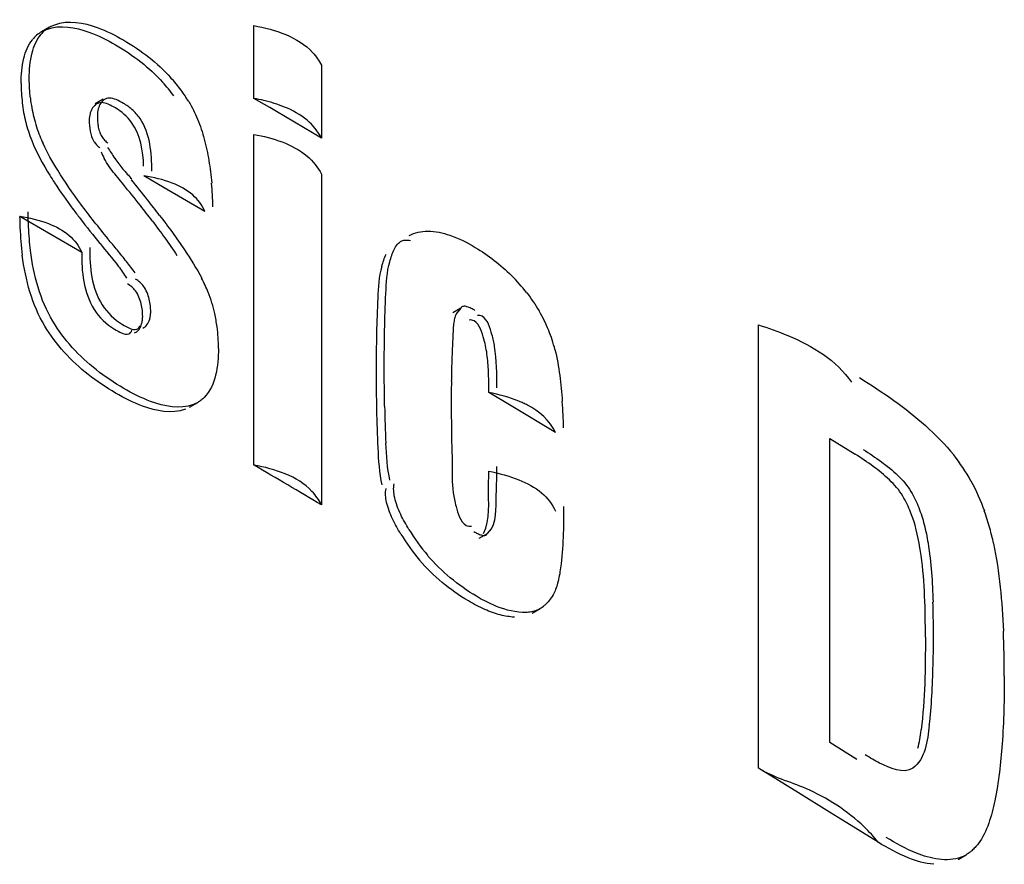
# Model space of a CAD drawing. Header units: millimetres. Extents: x 0 to 594, y 0 to 420.
# Tile 54 of 61: x 552.54 to 554.27, y 159.72 to 161.19. Entities that reach past the tile are written whole.
import ezdxf

# ---------------------------------------------------------------- set-up
doc = ezdxf.new("R2010")
doc.units = ezdxf.units.MM
doc.header["$LTSCALE"] = 32.67
doc.layers.get('0').update_dxf_attribs({"linetype": 'CONTINUOUS'})

msp = doc.modelspace()

# ---------------------------------------------------------------- linework, layer by layer
at = {"color": 6, "linetype": 'CONTINUOUS'}
for p, q in [((552.5971, 161.1817), (552.583, 161.1735)), ((552.583, 161.1736), (552.5918, 161.1777)), ((552.5971, 161.1819), (552.606, 161.1858)), ((552.9549, 161.0568), (552.9549, 161.1843)), ((553.0729, 161.1148), (553.0729, 160.9874)), ((552.691, 161.0555), (552.6768, 161.0474)), ((552.9824, 161.0407), (552.9549, 161.0568)), ((552.9943, 161.0337), (552.9824, 161.0407)), ((553.0729, 160.9874), (552.9943, 161.0337)), ((552.9549, 160.4152), (552.9549, 160.9939)), ((552.7262, 160.9064), (552.7111, 160.9248)), ((552.7977, 160.9005), (552.7621, 160.9212)), ((553.0729, 160.9244), (553.0729, 160.3457)), ((552.8689, 160.859), (552.7977, 160.9005)), ((552.5447, 160.8505), (552.5809, 160.8296)), ((552.5809, 160.8296), (552.6171, 160.8088)), ((552.6171, 160.8088), (552.6532, 160.7879)), ((553.317, 160.6897), (553.3028, 160.6815)), ((553.317, 160.6897), (553.3089, 160.68)), ((553.838, 159.8849), (553.838, 160.6606)), ((553.303, 160.6399), (553.3019, 160.6154)), ((553.405, 160.519), (553.366, 160.5424)), ((552.8422, 160.5167), (552.8564, 160.5249)), ((552.8564, 160.5248), (552.8489, 160.5213)), ((553.4827, 160.4722), (553.405, 160.519)), ((553.963, 159.9296), (553.963, 160.4617)), ((553.963, 160.4617), (554.0071, 160.4343)), ((553.3011, 160.4475), (553.3016, 160.4201)), ((553.3635, 160.2954), (553.3707, 160.3034)), ((553.3494, 160.2872), (553.3635, 160.2954)), ((553.4419, 160.1563), (553.456, 160.1644)), ((554.0105, 159.9002), (553.963, 159.9296)), ((553.9079, 159.8418), (553.838, 159.8849)), ((553.9627, 159.808), (553.9079, 159.8418)), ((553.9777, 159.7987), (553.9627, 159.808)), ((554.0474, 159.7555), (553.9777, 159.7987)), ((554.1875, 159.7253), (554.2017, 159.7334))]:
    msp.add_line(p, q, dxfattribs=at)
for centre, radius, start, end in [((552.6254, 161.1329), 0.0564, 120.0549, 140.522), ((552.6114, 161.1246), 0.0566, 120.1076, 141.545), ((552.5939, 160.8983), 0.2904, 36.5007, 42.234), ((552.5787, 160.8893), 0.2917, 36.1018, 42.1851), ((552.8238, 161.0867), 0.2621, 186.4596, 193.839), ((552.6043, 160.9059), 0.2775, 31.6005, 36.5247), ((552.8946, 160.7307), 0.3317, 76.4819, 79.522), ((552.8097, 161.0785), 0.2622, 186.4528, 193.8246), ((552.8093, 161.0832), 0.2472, 193.874, 201.8747), ((552.7952, 161.0751), 0.2472, 193.8593, 201.8744), ((552.8507, 161.1003), 0.292, 201.9537, 204.8211), ((553.0681, 161.202), 0.4357, 211.9887, 215.0256), ((552.7945, 161.0065), 0.1156, 201.9082, 208.3093), ((553.1795, 161.2833), 0.6849, 211.7905, 213.0826), ((550.7429, 159.2842), 2.5622, 38.2146, 39.2813), ((550.7298, 159.2704), 2.5972, 38.2779, 39.2767), ((552.1923, 160.8493), 0.691, 1.4807, 4.9251), ((551.2197, 159.6604), 1.9549, 37.2134, 38.1979), ((551.1935, 159.6368), 2.0062, 37.2842, 38.2659), ((553.2031, 160.8574), 0.6585, 180.603, 182.3146), ((553.2028, 160.8652), 0.644, 180.5881, 182.9742), ((553.6925, 161.6473), 1.3141, 216.6256, 217.5295), ((553.1013, 160.8527), 0.5565, 182.2545, 187.2692), ((553.1072, 160.8601), 0.5483, 182.952, 187.2799), ((553.9449, 161.843), 1.6335, 217.5805, 219.5425), ((552.0768, 160.2652), 0.8276, 39.4681, 41.2372), ((552.005, 160.2061), 0.9206, 37.8894, 39.47), ((551.9276, 160.1458), 1.0188, 36.4711, 37.8909), ((553.1773, 160.518), 0.3233, 37.9283, 45.0822), ((552.5963, 160.6033), 0.301, 24.8567, 27.507), ((552.6526, 160.6296), 0.2389, 21.5812, 24.8065), ((552.6449, 160.6266), 0.2472, 12.6061, 21.5815), ((555.3835, 160.5989), 2.2146, 177.1996, 178.7784), ((552.6284, 160.6228), 0.2641, 7.5212, 12.5903), ((553.2271, 160.5511), 0.2634, 22.2667, 30.5221), ((552.6037, 160.6197), 0.289, 359.9312, 7.4768), ((553.243, 160.5579), 0.2461, 13.9759, 22.1985), ((555.1871, 160.5332), 1.887, 177.5019, 178.3081), ((554.8259, 160.547), 1.5256, 178.4276, 179.4235), ((556.1224, 160.5335), 2.8221, 179.4137, 179.9051), ((562.8493, 160.5209), 9.549, 179.89673, 180.02294), ((552.3208, 160.4463), 1.1766, 1.6569, 3.9131), ((555.6152, 160.5688), 2.4322, 181.191, 182.7109), ((556.1072, 160.5139), 2.8069, 179.9348, 181.3556), ((553.9203, 160.228), 0.3307, 28.8046, 38.2918), ((526.6191, 115.5512), 52.0226, 59.43563, 59.58641), ((552.1004, 160.4137), 1.2656, 358.392, 359.5992), ((551.334, 160.4264), 2.0462, 359.1604, 359.6238), ((552.3453, 160.4108), 1.0348, 357.7806, 359.2072), ((553.8506, 160.1975), 0.4069, 15.2682, 19.7692), ((553.5147, 160.4758), 0.3365, 211.0009, 220.4811), ((553.8096, 160.1862), 0.4495, 11.8291, 15.279), ((553.5004, 160.4675), 0.3363, 211.0017, 220.501), ((553.6384, 160.1916), 0.4888, 7.6818, 9.3095), ((552.464, 160.1238), 1.6804, 359.9465, 1.7621), ((553.4304, 160.2088), 0.0512, 287.3772, 310.6862), ((552.4636, 160.0482), 1.8049, 359.935, 2.4277), ((551.8191, 160.1205), 2.3254, 358.6424, 0.0415), ((552.6201, 160.1006), 1.5241, 356.6378, 358.6799), ((554.1708, 159.7867), 0.0615, 290.9763, 300.1377)]:
    msp.add_arc(centre, radius, start, end, dxfattribs=at)
for points in [[(552.606, 161.1858), (552.6292, 161.1946), (552.6571, 161.1895), (552.6804, 161.181)], [(552.5918, 161.1777), (552.615, 161.1864), (552.6428, 161.1814), (552.666, 161.1729)], [(552.6804, 161.181), (552.6965, 161.1751), (552.7119, 161.1672), (552.7268, 161.1586)], [(552.9549, 161.1843), (552.9919, 161.1774), (553.0319, 161.1649), (553.0574, 161.1372)], [(552.552, 161.1272), (552.5549, 161.1387), (552.5595, 161.1503), (552.5669, 161.1596)], [(552.5665, 161.1366), (552.5695, 161.1481), (552.5743, 161.1595), (552.5818, 161.1687)], [(552.666, 161.1729), (552.6822, 161.167), (552.6977, 161.1591), (552.7126, 161.1505)], [(552.7268, 161.1586), (552.7421, 161.1497), (552.757, 161.1398), (552.7709, 161.1288)], [(552.7126, 161.1505), (552.728, 161.1416), (552.7428, 161.1316), (552.7567, 161.1206)], [(552.5473, 161.083), (552.5473, 161.0978), (552.5484, 161.1128), (552.552, 161.1272)], [(552.5615, 161.0911), (552.5615, 161.1064), (552.5626, 161.1219), (552.5665, 161.1366)], [(552.7709, 161.1288), (552.7844, 161.1181), (552.7972, 161.1064), (552.8088, 161.0936)], [(552.7567, 161.1206), (552.7704, 161.1099), (552.7832, 161.0981), (552.7949, 161.0852)], [(552.7403, 161.0149), (552.733, 161.0251), (552.7231, 161.0338), (552.7122, 161.0401)], [(553.0082, 161.0418), (552.9965, 161.0465), (552.9844, 161.0502), (552.9721, 161.0532)], [(553.0479, 161.0188), (553.0362, 161.0286), (553.0224, 161.036), (553.0082, 161.0418)], [(552.7763, 160.9294), (552.7755, 160.9609), (552.7735, 160.9957), (552.7555, 161.0216)], [(552.8562, 161.0206), (552.8608, 161.0092), (552.8647, 160.9975), (552.8678, 160.9856)], [(552.6665, 161.0188), (552.6665, 161.0061), (552.6678, 160.9924), (552.6745, 160.9817)], [(552.7617, 160.9382), (552.7611, 160.9647), (552.7558, 160.9934), (552.7403, 161.0149)], [(553.0729, 160.9874), (553.067, 160.9994), (553.0582, 161.0103), (553.0479, 161.0188)], [(552.8678, 160.9856), (552.8712, 160.9733), (552.8738, 160.9607), (552.8758, 160.9481)], [(552.9549, 160.9939), (552.9878, 160.9878), (553.0222, 160.9773), (553.0479, 160.9559)], [(552.5658, 160.983), (552.5743, 160.9619), (552.5853, 160.9418), (552.5973, 160.9225)], [(552.6112, 160.931), (552.6019, 160.9461), (552.5931, 160.9616), (552.5857, 160.9777)], [(553.0479, 160.9559), (553.0582, 160.9473), (553.067, 160.9364), (553.0729, 160.9244)], [(552.8758, 160.9481), (552.878, 160.935), (552.8796, 160.9218), (552.8808, 160.9086)], [(552.6519, 160.8717), (552.6376, 160.8909), (552.6238, 160.9106), (552.6112, 160.931)], [(552.8118, 160.9086), (552.7959, 160.9148), (552.779, 160.9187), (552.7621, 160.9212)], [(552.6056, 160.9094), (552.6159, 160.8937), (552.6267, 160.8784), (552.6379, 160.8633)], [(552.8476, 160.8879), (552.8372, 160.8969), (552.8247, 160.9036), (552.8118, 160.9086)], [(552.8689, 160.859), (552.8642, 160.87), (552.8567, 160.8801), (552.8476, 160.8879)], [(552.6994, 160.8112), (552.6831, 160.831), (552.6672, 160.8511), (552.6519, 160.8717)], [(552.5447, 160.8505), (552.5618, 160.8479), (552.5789, 160.8441), (552.5951, 160.8378)], [(552.7897, 160.8521), (552.8048, 160.8324), (552.8194, 160.8123), (552.8333, 160.7916)], [(552.5951, 160.8378), (552.6081, 160.8327), (552.6207, 160.826), (552.6313, 160.8169)], [(552.7766, 160.8427), (552.7916, 160.8228), (552.8062, 160.8027), (552.8201, 160.782)], [(552.6313, 160.8169), (552.6405, 160.809), (552.6483, 160.799), (552.6532, 160.7879)], [(553.2591, 160.8245), (553.2723, 160.8245), (553.2855, 160.8216), (553.2979, 160.8174)], [(553.2979, 160.8174), (553.3134, 160.8121), (553.3281, 160.8046), (553.3422, 160.7962)], [(552.6674, 160.796), (552.6666, 160.7618), (552.6708, 160.7245), (552.6892, 160.6956)], [(552.6853, 160.803), (552.6961, 160.7899), (552.7072, 160.777), (552.7173, 160.7633)], [(553.3422, 160.7962), (553.3651, 160.7824), (553.3866, 160.7658), (553.4056, 160.7469)], [(552.5887, 160.6586), (552.5664, 160.6957), (552.5548, 160.7394), (552.5492, 160.7823)], [(552.6029, 160.6668), (552.5805, 160.7039), (552.5689, 160.7476), (552.5634, 160.7906)], [(552.6533, 160.7878), (552.6529, 160.7707), (552.6538, 160.7533), (552.657, 160.7365)], [(552.8333, 160.7916), (552.8441, 160.7757), (552.8544, 160.7594), (552.8633, 160.7423)], [(553.1786, 160.7629), (553.1732, 160.7449), (553.1724, 160.7258), (553.1715, 160.7071)], [(553.1857, 160.7152), (553.1866, 160.7339), (553.1873, 160.7531), (553.1927, 160.7711)], [(552.657, 160.7365), (552.6602, 160.7193), (552.6657, 160.7021), (552.6751, 160.6874)], [(553.183, 160.587), (553.183, 160.6297), (553.1836, 160.6725), (553.1857, 160.7152)], [(553.4323, 160.7167), (553.4402, 160.7066), (553.4475, 160.696), (553.454, 160.6849)], [(552.6892, 160.6956), (552.698, 160.6818), (552.7104, 160.6696), (552.7246, 160.6614)], [(552.6751, 160.6874), (552.6839, 160.6736), (552.6963, 160.6615), (552.7104, 160.6532)], [(553.3715, 160.6435), (553.3682, 160.6552), (553.3648, 160.6693), (553.3544, 160.6756)], [(552.6228, 160.6128), (552.61, 160.627), (552.5986, 160.6423), (552.5887, 160.6586)], [(552.6367, 160.6212), (552.6241, 160.6353), (552.6127, 160.6506), (552.6029, 160.6668)], [(553.3574, 160.6354), (553.354, 160.6471), (553.3505, 160.6613), (553.3401, 160.6676)], [(553.1694, 160.6461), (553.1689, 160.6237), (553.1688, 160.6012), (553.1688, 160.5788)], [(552.7126, 160.5413), (552.6795, 160.5605), (552.6483, 160.5843), (552.6228, 160.6128)], [(552.7268, 160.5495), (552.6936, 160.5687), (552.6624, 160.5926), (552.6367, 160.6212)], [(552.8927, 160.6194), (552.8927, 160.6036), (552.8915, 160.5877), (552.8877, 160.5724)], [(553.3802, 160.5506), (553.3802, 160.5746), (553.3799, 160.5989), (553.3761, 160.6227)], [(553.4818, 160.6174), (553.4855, 160.6025), (553.4881, 160.5873), (553.4902, 160.5722)], [(552.8877, 160.5724), (552.8842, 160.5583), (552.878, 160.5439), (552.8677, 160.5336)], [(553.1688, 160.5788), (553.1688, 160.5344), (553.1695, 160.49), (553.1716, 160.4456)], [(553.1835, 160.5182), (553.1831, 160.5411), (553.183, 160.564), (553.183, 160.587)], [(553.4902, 160.5722), (553.4922, 160.557), (553.4936, 160.5419), (553.4946, 160.5266)], [(554.0149, 160.5683), (554.0355, 160.5555), (554.0557, 160.5422), (554.0753, 160.5281)], [(552.7598, 160.5185), (552.7435, 160.5246), (552.7278, 160.5325), (552.7126, 160.5413)], [(552.7739, 160.5267), (552.7575, 160.5328), (552.7419, 160.5407), (552.7268, 160.5495)], [(553.4187, 160.5269), (553.4018, 160.5339), (553.384, 160.5388), (553.366, 160.5424)], [(552.8489, 160.5213), (552.8255, 160.5121), (552.7973, 160.5179), (552.7739, 160.5267)], [(553.4827, 160.4722), (553.4732, 160.493), (553.4539, 160.5097), (553.4335, 160.5202)], [(554.0753, 160.5281), (554.0943, 160.5144), (554.1129, 160.4999), (554.1304, 160.4843)], [(552.8347, 160.5131), (552.8114, 160.5039), (552.7833, 160.5097), (552.7598, 160.5185)], [(554.1304, 160.4843), (554.1482, 160.4685), (554.1651, 160.4516), (554.1799, 160.4329)], [(553.1929, 160.3886), (553.1882, 160.41), (553.1868, 160.4319), (553.1857, 160.4537)], [(553.1716, 160.4456), (553.1726, 160.4238), (553.1741, 160.4018), (553.1788, 160.3805)], [(554.0391, 160.4128), (554.0288, 160.4204), (554.0181, 160.4276), (554.0071, 160.4343)], [(554.0213, 160.4425), (554.0322, 160.4357), (554.0429, 160.4286), (554.0532, 160.421)], [(553.3016, 160.4201), (553.3017, 160.4023), (553.3014, 160.3844), (553.3038, 160.3668)], [(554.0532, 160.421), (554.0729, 160.4065), (554.0924, 160.39), (554.105, 160.369)], [(553.366, 160.4048), (553.384, 160.4013), (553.4018, 160.3963), (553.4187, 160.3894)], [(554.0673, 160.3893), (554.0585, 160.3978), (554.049, 160.4056), (554.0391, 160.4128)], [(553.4187, 160.3894), (553.4328, 160.3836), (553.4467, 160.3763), (553.4584, 160.3665)], [(554.0909, 160.3609), (554.0845, 160.3714), (554.0762, 160.3808), (554.0673, 160.3893)], [(554.2101, 160.3874), (554.2193, 160.3706), (554.2271, 160.3531), (554.2336, 160.3351)], [(553.3565, 160.2953), (553.3694, 160.3199), (553.3648, 160.3504), (553.3656, 160.3782)], [(553.3707, 160.3034), (553.3811, 160.3235), (553.3784, 160.3481), (553.3793, 160.3707)], [(553.4584, 160.3665), (553.4686, 160.3579), (553.4772, 160.3468), (553.4827, 160.3346)], [(553.3087, 160.3429), (553.3121, 160.3309), (553.3157, 160.3162), (553.3265, 160.3098)], [(553.4969, 160.3428), (553.4969, 160.307), (553.4966, 160.271), (553.4917, 160.2355)], [(554.1208, 160.2707), (554.1173, 160.2918), (554.1123, 160.3129), (554.1045, 160.3328)], [(554.135, 160.2789), (554.1406, 160.2447), (554.1426, 160.21), (554.1437, 160.1755)], [(554.2495, 160.2783), (554.2548, 160.2531), (554.2585, 160.2275), (554.2613, 160.2018)], [(553.3302, 160.1775), (553.2983, 160.1966), (553.2689, 160.2208), (553.2447, 160.249)], [(553.3443, 160.1857), (553.3124, 160.2048), (553.2829, 160.229), (553.2588, 160.2573)], [(554.1303, 160.1141), (554.1303, 160.1618), (554.1293, 160.2097), (554.1229, 160.257)], [(554.2613, 160.2018), (554.264, 160.1761), (554.2658, 160.1504), (554.2669, 160.1246)], [(553.4249, 160.1574), (553.4072, 160.1582), (553.3896, 160.1635), (553.3734, 160.1706)], [(554.1303, 160.1141), (554.1303, 160.0599), (554.1295, 160.0055), (554.123, 159.9517)], [(554.2685, 160.0461), (554.2685, 160.0065), (554.2675, 159.9668), (554.2647, 159.9272)], [(554.1371, 159.9598), (554.1392, 159.9769), (554.1406, 159.994), (554.1416, 160.0112)], [(554.1371, 159.9598), (554.1339, 159.9333), (554.1302, 159.9001), (554.1081, 159.885)], [(554.2647, 159.9272), (554.2623, 159.8939), (554.2587, 159.8606), (554.2518, 159.828)], [(553.9208, 159.8493), (553.8932, 159.8611), (553.8636, 159.8691), (553.838, 159.8849)], [(554.1081, 159.885), (554.092, 159.874), (554.0676, 159.8851), (554.0502, 159.8938)], [(554.2518, 159.828), (554.2462, 159.8016), (554.2388, 159.7741), (554.2226, 159.7525)], [(554.1146, 159.7361), (554.0961, 159.7435), (554.0784, 159.7532), (554.0615, 159.7637)], [(554.1004, 159.728), (554.0819, 159.7354), (554.0643, 159.745), (554.0474, 159.7555)], [(554.1449, 159.7167), (554.1296, 159.7178), (554.1146, 159.7223), (554.1004, 159.728)], [(554.1928, 159.7292), (554.1684, 159.7198), (554.1389, 159.7265), (554.1146, 159.7361)]]:
    msp.add_open_spline(points, degree=3, dxfattribs=at)
for points, knots in [([(553.0574, 161.1372), (553.0606, 161.1338), (553.0663, 161.1267), (553.0709, 161.1188), (553.0729, 161.1148)], [0, 0, 0, 0, 0.514774, 1, 1, 1, 1]), ([(552.5634, 161.0572), (552.5627, 161.0629), (552.5618, 161.0742), (552.5615, 161.0856), (552.5615, 161.0911)], [0, 0, 0, 0, 0.508209, 1, 1, 1, 1]), ([(552.5473, 161.083), (552.5473, 161.0774), (552.5476, 161.0661), (552.5486, 161.0548), (552.5492, 161.049)], [0, 0, 0, 0, 0.4918, 1, 1, 1, 1]), ([(552.6919, 161.0541), (552.6908, 161.0533), (552.6889, 161.0515), (552.6872, 161.0494), (552.6865, 161.0483)], [0, 0, 0, 0, 0.488769, 1, 1, 1, 1]), ([(552.702, 161.0575), (552.7002, 161.0575), (552.6965, 161.0569), (552.6933, 161.0551), (552.6919, 161.0541)], [0, 0, 0, 0, 0.503805, 1, 1, 1, 1]), ([(552.7263, 161.0482), (552.7223, 161.0506), (552.7147, 161.0548), (552.706, 161.0575), (552.702, 161.0575)], [0, 0, 0, 0, 0.535974, 1, 1, 1, 1]), ([(552.6723, 161.0401), (552.6713, 161.0386), (552.6696, 161.0353), (552.6684, 161.0318), (552.6679, 161.03)], [0, 0, 0, 0, 0.484891, 1, 1, 1, 1]), ([(552.6777, 161.0459), (552.6767, 161.0451), (552.6747, 161.0433), (552.6731, 161.0412), (552.6723, 161.0401)], [0, 0, 0, 0, 0.488658, 1, 1, 1, 1]), ([(552.6878, 161.0494), (552.686, 161.0494), (552.6824, 161.0488), (552.6792, 161.047), (552.6777, 161.0459)], [0, 0, 0, 0, 0.503798, 1, 1, 1, 1]), ([(552.6865, 161.0483), (552.6845, 161.0453), (552.6816, 161.0383), (552.6807, 161.0309), (552.6807, 161.027)], [0, 0, 0, 0, 0.473836, 1, 1, 1, 1]), ([(552.7122, 161.0401), (552.7081, 161.0424), (552.7005, 161.0467), (552.6919, 161.0494), (552.6878, 161.0494)], [0, 0, 0, 0, 0.535963, 1, 1, 1, 1]), ([(552.7413, 161.0374), (552.7389, 161.0395), (552.7341, 161.0434), (552.7289, 161.0467), (552.7263, 161.0482)], [0, 0, 0, 0, 0.516899, 1, 1, 1, 1]), ([(552.7555, 161.0216), (552.7535, 161.0245), (552.749, 161.0301), (552.7439, 161.0351), (552.7413, 161.0374)], [0, 0, 0, 0, 0.506637, 1, 1, 1, 1]), ([(552.8407, 161.0513), (552.8437, 161.0464), (552.8492, 161.0363), (552.854, 161.0259), (552.8562, 161.0206)], [0, 0, 0, 0, 0.501364, 1, 1, 1, 1]), ([(552.6679, 161.03), (552.6675, 161.0282), (552.6668, 161.0245), (552.6665, 161.0207), (552.6665, 161.0188)], [0, 0, 0, 0, 0.489375, 1, 1, 1, 1]), ([(552.6807, 161.027), (552.6807, 161.0241), (552.6808, 161.0181), (552.6814, 161.0122), (552.6818, 161.0092)], [0, 0, 0, 0, 0.482854, 1, 1, 1, 1]), ([(552.6818, 161.0092), (552.6824, 161.0059), (552.6839, 160.9992), (552.6868, 160.9929), (552.6886, 160.9899)], [0, 0, 0, 0, 0.493709, 1, 1, 1, 1]), ([(552.6886, 160.9899), (552.69, 160.9878), (552.6932, 160.9836), (552.6971, 160.9802), (552.6993, 160.9786)], [0, 0, 0, 0, 0.48311, 1, 1, 1, 1]), ([(552.6745, 160.9817), (552.6759, 160.9796), (552.6791, 160.9754), (552.683, 160.972), (552.6852, 160.9704)], [0, 0, 0, 0, 0.483269, 1, 1, 1, 1]), ([(552.7111, 160.9248), (552.7077, 160.929), (552.7011, 160.9377), (552.6953, 160.9469), (552.6927, 160.9517)], [0, 0, 0, 0, 0.496391, 1, 1, 1, 1]), ([(552.7113, 160.952), (552.7136, 160.9488), (552.7181, 160.9425), (552.723, 160.9363), (552.7254, 160.9333)], [0, 0, 0, 0, 0.502611, 1, 1, 1, 1]), ([(552.7254, 160.9333), (552.7279, 160.9303), (552.7329, 160.9244), (552.7382, 160.9188), (552.7409, 160.9161)], [0, 0, 0, 0, 0.50443, 1, 1, 1, 1]), ([(553.2268, 160.8171), (553.2317, 160.8195), (553.2423, 160.8233), (553.2534, 160.8244), (553.2591, 160.8245)], [0, 0, 0, 0, 0.488664, 1, 1, 1, 1]), ([(553.2003, 160.7926), (553.2019, 160.7958), (553.2053, 160.8017), (553.2107, 160.8062), (553.2137, 160.8075)], [0, 0, 0, 0, 0.523047, 1, 1, 1, 1]), ([(553.2137, 160.8075), (553.2158, 160.8084), (553.221, 160.8095), (553.2261, 160.8088), (553.2288, 160.8082)], [0, 0, 0, 0, 0.455947, 1, 1, 1, 1]), ([(553.1786, 160.7629), (553.1797, 160.7666), (553.1818, 160.7738), (553.1845, 160.781), (553.1861, 160.7843)], [0, 0, 0, 0, 0.506601, 1, 1, 1, 1]), ([(553.1927, 160.7711), (553.1938, 160.7748), (553.196, 160.7821), (553.1987, 160.7892), (553.2003, 160.7926)], [0, 0, 0, 0, 0.506727, 1, 1, 1, 1]), ([(552.7173, 160.7633), (552.7198, 160.7599), (552.7247, 160.7531), (552.7293, 160.746), (552.7315, 160.7424)], [0, 0, 0, 0, 0.496507, 1, 1, 1, 1]), ([(552.7474, 160.7201), (552.7455, 160.7226), (552.7414, 160.7272), (552.7361, 160.7307), (552.7333, 160.7321)], [0, 0, 0, 0, 0.49487, 1, 1, 1, 1]), ([(552.7615, 160.7284), (552.7596, 160.7308), (552.7555, 160.7355), (552.7503, 160.739), (552.7475, 160.7403)], [0, 0, 0, 0, 0.495147, 1, 1, 1, 1]), ([(552.7716, 160.7054), (552.7706, 160.7095), (552.768, 160.7176), (552.7639, 160.725), (552.7615, 160.7284)], [0, 0, 0, 0, 0.501302, 1, 1, 1, 1]), ([(552.7574, 160.6973), (552.7565, 160.7013), (552.7539, 160.7093), (552.7499, 160.7168), (552.7474, 160.7201)], [0, 0, 0, 0, 0.501282, 1, 1, 1, 1]), ([(552.76, 160.6753), (552.76, 160.6788), (552.7596, 160.6862), (552.7583, 160.6935), (552.7574, 160.6973)], [0, 0, 0, 0, 0.476872, 1, 1, 1, 1]), ([(552.7741, 160.6834), (552.7741, 160.6869), (552.7737, 160.6943), (552.7725, 160.7016), (552.7716, 160.7054)], [0, 0, 0, 0, 0.476841, 1, 1, 1, 1]), ([(553.3278, 160.6923), (553.3256, 160.6929), (553.3216, 160.6939), (553.3177, 160.6915), (553.3168, 160.6899)], [0, 0, 0, 0, 0.551426, 1, 1, 1, 1]), ([(553.3418, 160.6857), (553.3395, 160.6871), (553.335, 160.6896), (553.3302, 160.6916), (553.3278, 160.6923)], [0, 0, 0, 0, 0.506927, 1, 1, 1, 1]), ([(552.7582, 160.6624), (552.7588, 160.6644), (552.7597, 160.6687), (552.76, 160.673), (552.76, 160.6753)], [0, 0, 0, 0, 0.486072, 1, 1, 1, 1]), ([(552.7723, 160.6704), (552.7729, 160.6724), (552.7738, 160.6767), (552.7741, 160.6812), (552.7741, 160.6834)], [0, 0, 0, 0, 0.485807, 1, 1, 1, 1]), ([(553.3089, 160.68), (553.3077, 160.6773), (553.3058, 160.6714), (553.3048, 160.6654), (553.3044, 160.6622)], [0, 0, 0, 0, 0.478995, 1, 1, 1, 1]), ([(553.3544, 160.6756), (553.3532, 160.6763), (553.3504, 160.6774), (553.3474, 160.6771), (553.346, 160.6767)], [0, 0, 0, 0, 0.49157, 1, 1, 1, 1]), ([(552.7246, 160.6614), (552.729, 160.6589), (552.7364, 160.6543), (552.7462, 160.6515), (552.75, 160.653)], [0, 0, 0, 0, 0.558551, 1, 1, 1, 1]), ([(552.75, 160.653), (552.7511, 160.6534), (552.7535, 160.6552), (552.7549, 160.6578), (552.7554, 160.6592)], [0, 0, 0, 0, 0.448709, 1, 1, 1, 1]), ([(552.7544, 160.6539), (552.7553, 160.6551), (552.7567, 160.6579), (552.7578, 160.6608), (552.7582, 160.6624)], [0, 0, 0, 0, 0.484345, 1, 1, 1, 1]), ([(552.76, 160.6547), (552.763, 160.6558), (552.7685, 160.6605), (552.7713, 160.6669), (552.7723, 160.6704)], [0, 0, 0, 0, 0.465624, 1, 1, 1, 1]), ([(553.3044, 160.6622), (553.304, 160.6585), (553.3034, 160.6511), (553.3031, 160.6437), (553.303, 160.6399)], [0, 0, 0, 0, 0.492936, 1, 1, 1, 1]), ([(553.3401, 160.6676), (553.3388, 160.6683), (553.3361, 160.6694), (553.3331, 160.6692), (553.3317, 160.6688)], [0, 0, 0, 0, 0.492834, 1, 1, 1, 1]), ([(553.838, 160.6606), (553.8554, 160.6552), (553.9153, 160.6336), (553.9757, 160.5987), (554.0008, 160.5601)], [0, 0, 0, 0, 0.283981, 1, 1, 1, 1]), ([(552.7104, 160.6532), (552.7148, 160.6507), (552.7222, 160.6462), (552.732, 160.6434), (552.7357, 160.6448)], [0, 0, 0, 0, 0.558653, 1, 1, 1, 1]), ([(552.7357, 160.6448), (552.7369, 160.6453), (552.7393, 160.647), (552.7406, 160.6497), (552.7411, 160.6512)], [0, 0, 0, 0, 0.447126, 1, 1, 1, 1]), ([(552.7459, 160.6465), (552.7476, 160.6472), (552.7509, 160.6493), (552.7534, 160.6522), (552.7544, 160.6539)], [0, 0, 0, 0, 0.485015, 1, 1, 1, 1]), ([(553.3761, 160.6227), (553.3756, 160.6261), (553.3743, 160.6331), (553.3725, 160.6401), (553.3715, 160.6435)], [0, 0, 0, 0, 0.493184, 1, 1, 1, 1]), ([(553.3633, 160.6059), (553.3627, 160.6108), (553.3611, 160.6207), (553.3588, 160.6305), (553.3574, 160.6354)], [0, 0, 0, 0, 0.491152, 1, 1, 1, 1]), ([(553.3656, 160.5751), (553.3654, 160.5802), (553.3649, 160.5904), (553.364, 160.6007), (553.3633, 160.6059)], [0, 0, 0, 0, 0.493425, 1, 1, 1, 1]), ([(553.366, 160.5424), (553.366, 160.5478), (553.366, 160.5587), (553.3657, 160.5696), (553.3656, 160.5751)], [0, 0, 0, 0, 0.496705, 1, 1, 1, 1]), ([(552.8677, 160.5336), (552.866, 160.5319), (552.8624, 160.5287), (552.8584, 160.5261), (552.8563, 160.5249)], [0, 0, 0, 0, 0.503112, 1, 1, 1, 1]), ([(553.4335, 160.5202), (553.4311, 160.5214), (553.4262, 160.5237), (553.4213, 160.5259), (553.4187, 160.5269)], [0, 0, 0, 0, 0.494233, 1, 1, 1, 1]), ([(553.0729, 160.3457), (553.0687, 160.3543), (553.041, 160.3932), (552.9914, 160.4084), (552.9549, 160.4152)], [0, 0, 0, 0, 0.205028, 1, 1, 1, 1]), ([(553.2012, 160.3582), (553.2003, 160.3623), (553.199, 160.3704), (553.1995, 160.3787), (553.2002, 160.3826)], [0, 0, 0, 0, 0.514213, 1, 1, 1, 1]), ([(553.187, 160.35), (553.1861, 160.3541), (553.1849, 160.3622), (553.1854, 160.3705), (553.1861, 160.3744)], [0, 0, 0, 0, 0.514212, 1, 1, 1, 1]), ([(553.3038, 160.3668), (553.3043, 160.3629), (553.3056, 160.3548), (553.3075, 160.3469), (553.3087, 160.3429)], [0, 0, 0, 0, 0.49058, 1, 1, 1, 1]), ([(554.105, 160.369), (554.1077, 160.3645), (554.1127, 160.3553), (554.1168, 160.3457), (554.1187, 160.3409)], [0, 0, 0, 0, 0.499796, 1, 1, 1, 1]), ([(553.1976, 160.3209), (553.1953, 160.3256), (553.1912, 160.3351), (553.1881, 160.3451), (553.187, 160.35)], [0, 0, 0, 0, 0.51244, 1, 1, 1, 1]), ([(553.2118, 160.3289), (553.2095, 160.3337), (553.2053, 160.3432), (553.2023, 160.3532), (553.2012, 160.3582)], [0, 0, 0, 0, 0.512468, 1, 1, 1, 1]), ([(554.1045, 160.3328), (554.1026, 160.3376), (554.0985, 160.3472), (554.0936, 160.3564), (554.0909, 160.3609)], [0, 0, 0, 0, 0.500211, 1, 1, 1, 1]), ([(554.1187, 160.3409), (554.1206, 160.336), (554.124, 160.3262), (554.1269, 160.3163), (554.1282, 160.3113)], [0, 0, 0, 0, 0.505579, 1, 1, 1, 1]), ([(553.212, 160.2945), (553.2094, 160.2988), (553.2044, 160.3075), (553.1997, 160.3163), (553.1976, 160.3209)], [0, 0, 0, 0, 0.497979, 1, 1, 1, 1]), ([(553.2261, 160.3027), (553.2236, 160.307), (553.2186, 160.3156), (553.2139, 160.3244), (553.2118, 160.3289)], [0, 0, 0, 0, 0.497951, 1, 1, 1, 1]), ([(553.3265, 160.3098), (553.3278, 160.309), (553.3308, 160.3078), (553.334, 160.3082), (553.3354, 160.3086)], [0, 0, 0, 0, 0.491272, 1, 1, 1, 1]), ([(553.34, 160.2989), (553.3421, 160.2977), (553.3462, 160.2954), (553.3506, 160.2935), (553.3529, 160.2929)], [0, 0, 0, 0, 0.50731, 1, 1, 1, 1]), ([(553.3529, 160.2929), (553.3549, 160.2923), (553.3589, 160.2913), (553.3627, 160.2939), (553.3634, 160.2955)], [0, 0, 0, 0, 0.548015, 1, 1, 1, 1]), ([(554.1282, 160.3113), (554.1296, 160.3059), (554.1321, 160.2951), (554.1341, 160.2843), (554.135, 160.2789)], [0, 0, 0, 0, 0.507173, 1, 1, 1, 1]), ([(553.4917, 160.2355), (553.491, 160.2309), (553.4896, 160.2218), (553.4877, 160.2129), (553.4865, 160.2086)], [0, 0, 0, 0, 0.508917, 1, 1, 1, 1]), ([(553.4865, 160.2086), (553.4855, 160.2049), (553.4833, 160.1978), (553.4802, 160.1911), (553.4784, 160.188)], [0, 0, 0, 0, 0.515148, 1, 1, 1, 1]), ([(553.359, 160.1626), (553.3541, 160.1647), (553.3444, 160.1694), (553.3349, 160.1747), (553.3302, 160.1775)], [0, 0, 0, 0, 0.490696, 1, 1, 1, 1]), ([(553.3734, 160.1706), (553.3685, 160.1727), (553.3586, 160.1775), (553.3491, 160.1828), (553.3443, 160.1857)], [0, 0, 0, 0, 0.490591, 1, 1, 1, 1]), ([(553.4784, 160.188), (553.4765, 160.1845), (553.4722, 160.1781), (553.4669, 160.1725), (553.464, 160.1701)], [0, 0, 0, 0, 0.511035, 1, 1, 1, 1]), ([(553.386, 160.1531), (553.3815, 160.1542), (553.3723, 160.1571), (553.3634, 160.1606), (553.359, 160.1626)], [0, 0, 0, 0, 0.488947, 1, 1, 1, 1]), ([(553.4457, 160.1599), (553.4424, 160.1589), (553.4355, 160.1574), (553.4285, 160.1572), (553.4249, 160.1574)], [0, 0, 0, 0, 0.488806, 1, 1, 1, 1]), ([(553.4108, 160.1492), (553.4067, 160.1494), (553.3984, 160.1503), (553.3902, 160.152), (553.386, 160.1531)], [0, 0, 0, 0, 0.488343, 1, 1, 1, 1]), ([(554.1173, 159.9198), (554.1186, 159.9249), (554.1207, 159.9355), (554.1223, 159.9462), (554.123, 159.9517)], [0, 0, 0, 0, 0.491049, 1, 1, 1, 1]), ([(554.0502, 159.8938), (554.0459, 159.896), (554.0373, 159.9007), (554.0289, 159.9058), (554.0247, 159.9084)], [0, 0, 0, 0, 0.49298, 1, 1, 1, 1]), ([(554.0474, 159.7555), (554.04, 159.7649), (554.0041, 159.8038), (553.9584, 159.8333), (553.9208, 159.8493)], [0, 0, 0, 0, 0.226531, 1, 1, 1, 1]), ([(554.2226, 159.7525), (554.221, 159.7503), (554.2175, 159.7461), (554.2136, 159.7423), (554.2116, 159.7405)], [0, 0, 0, 0, 0.50572, 1, 1, 1, 1]), ([(554.2116, 159.7405), (554.21, 159.7392), (554.2068, 159.7367), (554.2034, 159.7344), (554.2017, 159.7334)], [0, 0, 0, 0, 0.502072, 1, 1, 1, 1])]:
    msp.add_open_spline(points, degree=3, knots=knots, dxfattribs=at)

doc.saveas('drawing.dxf')
